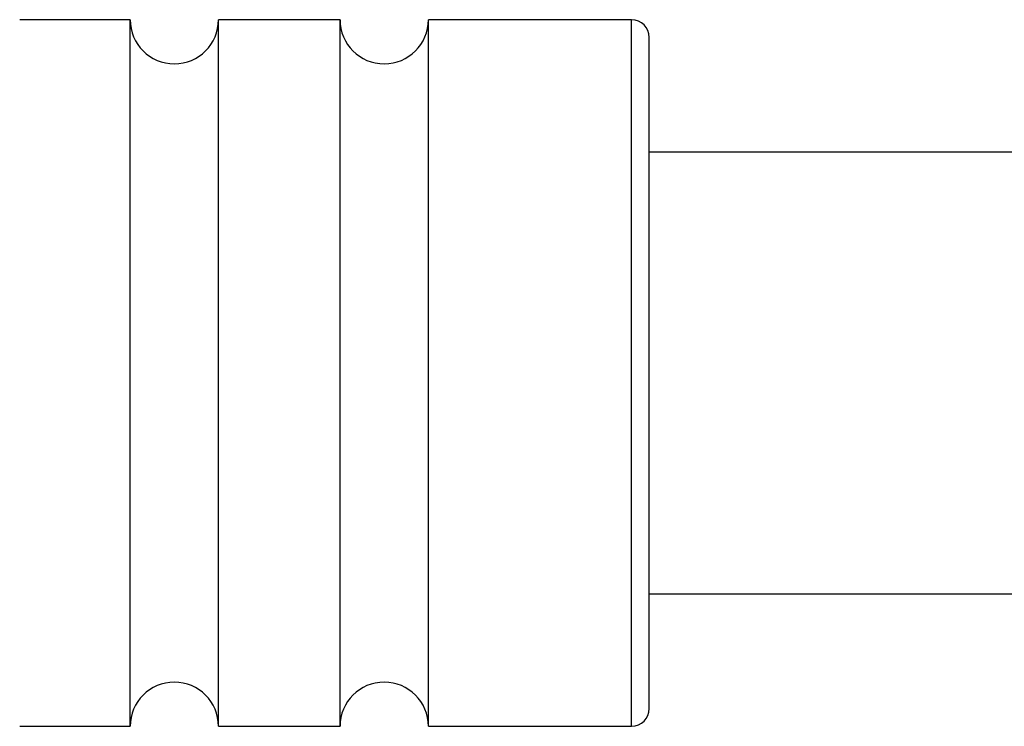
# Model space of a CAD drawing. Header units: millimetres. Extents: x -49.8 to 45.8, y -20.8 to 20.8.
# Tile 9 of 12: x 1.3 to 12.4, y -4 to 4. Entities that reach past the tile are written whole.
import ezdxf

# ---------------------------------------------------------------- set-up
doc = ezdxf.new("R2010")
doc.units = ezdxf.units.MM

msp = doc.modelspace()

# ---------------------------------------------------------------- linework, layer by layer
at = {"color": 7, "linetype": 'Continuous', "lineweight": 25}
for p, q in [((2.5, 4), (1.25, 4)), ((2.5, -4), (2.5, 4)), ((4.875, 4), (3.5, 4)), ((3.5, -4), (3.5, 4)), ((4.875, -4), (4.875, 4)), ((8.175, 4), (5.875, 4)), ((5.875, -4), (5.875, 4)), ((8.375, -3.8), (8.375, 3.8)), ((17.469, 2.5), (8.375, 2.5)), ((8.375, -2.5), (17.344, -2.5)), ((1.25, -4), (2.5, -4)), ((3.5, -4), (4.875, -4)), ((5.875, -4), (8.175, -4))]:
    msp.add_line(p, q, dxfattribs=at)
at = {"color": 8, "linetype": 'Continuous', "lineweight": 25}
msp.add_line((8.175, -4), (8.175, 4), dxfattribs=at)
at = {"color": 7, "linetype": 'Continuous', "lineweight": 25}
for centre, radius, start, end in [((3, 4), 0.5, 180, 0), ((5.375, 4), 0.5, 180, 0), ((8.175, 3.8), 0.2, 0, 90), ((3, -4), 0.5, 0, 180), ((5.375, -4), 0.5, 0, 180), ((8.175, -3.8), 0.2, 270, 0)]:
    msp.add_arc(centre, radius, start, end, dxfattribs=at)

doc.saveas('drawing.dxf')
